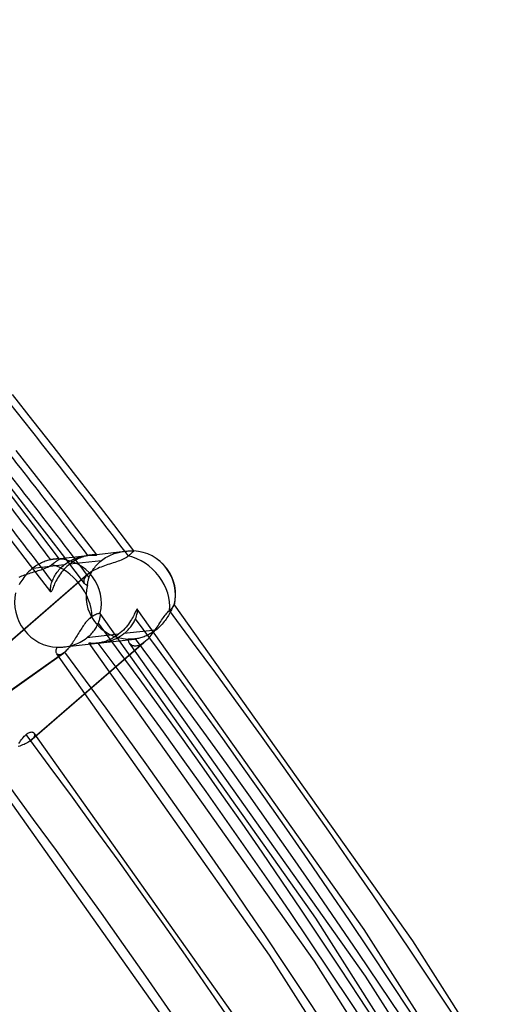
# Model space of a CAD drawing. Header units: millimetres. Extents: x -261 to 249, y -324 to 318.
# Tile 85 of 89: x 167 to 185, y 102 to 140. Entities that reach past the tile are written whole.
import ezdxf

# ---------------------------------------------------------------- set-up
doc = ezdxf.new("R2010")
doc.units = ezdxf.units.MM
doc.layers.add('MAIN-1', color=7, linetype='Continuous')
doc.layers.add('MAIN-2', color=7, linetype='Continuous')

msp = doc.modelspace()

# ---------------------------------------------------------------- linework, layer by layer
at = {"layer": 'MAIN-1'}
for q in [(169.835, 115.995), (169.835, 115.995), (169.835, 115.995), (169.835, 115.995), (169.835, 115.995), (169.836, 115.995)]:
    msp.add_line((169.835, 115.995), q, dxfattribs=at)
for centre, major_axis, start_param, end_param in [((-0.5, -0.433), (159.408, -184.069), 0.713724, 3.511855), ((-8.75, -7.578), (-148.606, 171.596), -2.427868, -0.857072)]:
    msp.add_ellipse(centre, major_axis=major_axis, ratio=0.75, start_param=start_param, end_param=end_param, dxfattribs=at)
at = {"layer": 'MAIN-2'}
for p, q in [((167.221, 124.533), (166.435, 125.526)), ((168.002, 123.537), (167.221, 124.533)), ((167.361, 122.378), (166.583, 123.377)), ((168.781, 122.537), (168.002, 123.537)), ((169.556, 121.535), (168.781, 122.537)), ((166.722, 121.209), (165.941, 122.219)), ((166.995, 121.152), (166.224, 122.142)), ((168.136, 121.376), (167.361, 122.378)), ((168.905, 120.373), (168.136, 121.376)), ((170.326, 120.531), (169.556, 121.535)), ((167.487, 120.209), (166.722, 121.209)), ((167.763, 120.159), (166.995, 121.152)), ((168.248, 119.207), (167.487, 120.209)), ((169.67, 119.366), (168.905, 120.373)), ((171.092, 119.524), (170.326, 120.531)), ((167.134, 118.967), (166.358, 119.981)), ((168.485, 119.217), (167.763, 120.159)), ((169.453, 119.364), (170.751, 119.509)), ((170.342, 119.418), (170.396, 119.435)), ((170.396, 119.435), (170.45, 119.451)), ((170.45, 119.451), (170.503, 119.465)), ((170.503, 119.465), (170.555, 119.477)), ((170.555, 119.477), (170.606, 119.488)), ((170.606, 119.488), (170.656, 119.496)), ((170.656, 119.496), (170.704, 119.503)), ((170.704, 119.503), (170.75, 119.509)), ((170.75, 119.509), (170.795, 119.514)), ((170.795, 119.514), (170.838, 119.517)), ((170.838, 119.517), (170.879, 119.52)), ((170.879, 119.52), (170.917, 119.521)), ((170.917, 119.521), (170.952, 119.522)), ((170.952, 119.522), (170.983, 119.523)), ((170.983, 119.523), (171.011, 119.523)), ((171.008, 119.435), (170.991, 119.42)), ((171.024, 119.45), (171.008, 119.435)), ((171.011, 119.523), (171.036, 119.523)), ((171.037, 119.462), (171.024, 119.45)), ((171.036, 119.523), (171.056, 119.523)), ((171.049, 119.474), (171.037, 119.462)), ((171.06, 119.484), (171.049, 119.474)), ((171.056, 119.523), (171.071, 119.523)), ((171.069, 119.493), (171.06, 119.484)), ((171.076, 119.501), (171.069, 119.493)), ((171.071, 119.523), (171.083, 119.524)), ((171.083, 119.508), (171.076, 119.501)), ((171.083, 119.524), (171.089, 119.524)), ((171.088, 119.514), (171.083, 119.508)), ((171.091, 119.519), (171.088, 119.514)), ((171.089, 119.524), (171.089, 119.524)), ((171.089, 119.524), (171.09, 119.524)), ((171.09, 119.524), (171.09, 119.524)), ((171.09, 119.524), (171.09, 119.524)), ((171.09, 119.524), (171.09, 119.524)), ((171.09, 119.524), (171.09, 119.524)), ((171.09, 119.524), (171.091, 119.524)), ((171.091, 119.524), (171.091, 119.524)), ((171.091, 119.524), (171.091, 119.524)), ((171.091, 119.524), (171.091, 119.524)), ((171.091, 119.524), (171.092, 119.524)), ((171.092, 119.522), (171.091, 119.519)), ((171.092, 119.524), (171.092, 119.524)), ((171.092, 119.524), (171.092, 119.522)), ((167.557, 119.068), (167.509, 119.044)), ((167.605, 119.089), (167.557, 119.068)), ((167.652, 119.108), (167.605, 119.089)), ((167.698, 119.126), (167.652, 119.108)), ((167.743, 119.141), (167.698, 119.126)), ((167.787, 119.155), (167.743, 119.141)), ((167.83, 119.167), (167.787, 119.155)), ((167.872, 119.177), (167.83, 119.167)), ((167.912, 119.186), (167.872, 119.177)), ((167.934, 119.19), (167.912, 119.186)), ((167.954, 119.194), (167.934, 119.19)), ((167.975, 119.197), (167.954, 119.194)), ((167.995, 119.2), (167.975, 119.197)), ((168.014, 119.202), (167.995, 119.2)), ((168.033, 119.205), (168.014, 119.202)), ((168.017, 119.048), (168.047, 119.071)), ((168.033, 119.205), (169.331, 119.35)), ((168.07, 119.208), (168.033, 119.205)), ((168.047, 119.071), (168.076, 119.092)), ((168.104, 119.211), (168.07, 119.208)), ((168.076, 119.092), (168.102, 119.111)), ((168.102, 119.111), (168.126, 119.128)), ((168.135, 119.212), (168.104, 119.211)), ((168.126, 119.128), (168.147, 119.143)), ((168.163, 119.212), (168.135, 119.212)), ((168.147, 119.143), (168.166, 119.157)), ((168.187, 119.212), (168.163, 119.212)), ((168.166, 119.157), (168.184, 119.169)), ((168.184, 119.169), (168.2, 119.18)), ((168.208, 119.212), (168.187, 119.212)), ((168.2, 119.18), (168.214, 119.189)), ((168.225, 119.211), (168.208, 119.212)), ((168.214, 119.189), (168.226, 119.196)), ((168.237, 119.209), (168.225, 119.211)), ((168.226, 119.196), (168.235, 119.201)), ((168.235, 119.201), (168.242, 119.205)), ((168.245, 119.208), (168.237, 119.209)), ((168.242, 119.205), (168.247, 119.206)), ((168.248, 119.207), (168.245, 119.208)), ((168.247, 119.206), (168.248, 119.207)), ((168.247, 119.206), (168.247, 119.206)), ((168.248, 119.207), (168.248, 119.207)), ((168.248, 119.207), (168.248, 119.207)), ((168.248, 119.207), (168.249, 119.207)), ((168.249, 119.207), (168.248, 119.207)), ((169.204, 118.273), (168.485, 119.217)), ((168.501, 119.043), (168.564, 119.085)), ((168.564, 119.085), (168.628, 119.124)), ((168.628, 119.124), (168.693, 119.16)), ((168.645, 119.021), (169.861, 119.158)), ((168.691, 119.057), (168.645, 119.021)), ((168.738, 119.09), (168.691, 119.057)), ((168.693, 119.16), (168.76, 119.193)), ((168.786, 119.122), (168.738, 119.09)), ((168.76, 119.193), (168.826, 119.222)), ((168.834, 119.151), (168.786, 119.122)), ((168.826, 119.222), (168.893, 119.248)), ((168.882, 119.178), (168.834, 119.151)), ((168.93, 119.204), (168.882, 119.178)), ((168.893, 119.248), (168.959, 119.271)), ((168.978, 119.227), (168.93, 119.204)), ((168.959, 119.271), (169.024, 119.291)), ((169.025, 119.248), (168.978, 119.227)), ((169.024, 119.291), (169.089, 119.307)), ((169.072, 119.268), (169.025, 119.248)), ((169.118, 119.285), (169.072, 119.268)), ((169.089, 119.307), (169.152, 119.322)), ((169.164, 119.301), (169.118, 119.285)), ((169.152, 119.322), (169.213, 119.333)), ((169.208, 119.314), (169.164, 119.301)), ((169.251, 119.326), (169.208, 119.314)), ((169.213, 119.333), (169.271, 119.342)), ((169.293, 119.336), (169.251, 119.326)), ((169.271, 119.342), (169.328, 119.35)), ((169.333, 119.345), (169.293, 119.336)), ((169.328, 119.35), (169.382, 119.355)), ((169.354, 119.349), (169.333, 119.345)), ((169.374, 119.353), (169.354, 119.349)), ((169.394, 119.356), (169.374, 119.353)), ((169.382, 119.355), (169.433, 119.359)), ((169.413, 119.359), (169.394, 119.356)), ((169.432, 119.361), (169.413, 119.359)), ((169.45, 119.363), (169.432, 119.361)), ((169.433, 119.359), (169.48, 119.361)), ((169.496, 119.368), (169.45, 119.363)), ((169.48, 119.361), (169.523, 119.363)), ((169.538, 119.37), (169.496, 119.368)), ((169.523, 119.363), (169.561, 119.364)), ((169.575, 119.372), (169.538, 119.37)), ((169.561, 119.364), (169.595, 119.364)), ((169.606, 119.371), (169.575, 119.372)), ((169.595, 119.364), (169.622, 119.364)), ((169.632, 119.371), (169.606, 119.371)), ((169.622, 119.364), (169.644, 119.364)), ((169.652, 119.369), (169.632, 119.371)), ((169.644, 119.364), (169.659, 119.365)), ((169.664, 119.368), (169.652, 119.369)), ((169.659, 119.365), (169.668, 119.365)), ((169.67, 119.366), (169.664, 119.368)), ((169.668, 119.365), (169.67, 119.366)), ((169.716, 119.029), (169.762, 119.074)), ((169.762, 119.074), (169.81, 119.117)), ((169.81, 119.117), (169.861, 119.158)), ((169.861, 119.158), (169.911, 119.195)), ((169.911, 119.195), (169.962, 119.23)), ((169.962, 119.23), (170.014, 119.264)), ((170.014, 119.264), (170.068, 119.295)), ((170.068, 119.295), (170.122, 119.324)), ((170.122, 119.324), (170.177, 119.351)), ((170.177, 119.351), (170.232, 119.375)), ((170.232, 119.375), (170.287, 119.398)), ((170.299, 119.061), (170.234, 119.039)), ((170.287, 119.398), (170.342, 119.418)), ((170.364, 119.082), (170.299, 119.061)), ((170.427, 119.103), (170.364, 119.082)), ((170.489, 119.125), (170.427, 119.103)), ((170.549, 119.147), (170.489, 119.125)), ((170.607, 119.17), (170.549, 119.147)), ((170.663, 119.193), (170.607, 119.17)), ((170.715, 119.218), (170.663, 119.193)), ((170.764, 119.244), (170.715, 119.218)), ((170.809, 119.271), (170.764, 119.244)), ((170.85, 119.299), (170.809, 119.271)), ((170.887, 119.328), (170.85, 119.299)), ((170.91, 119.348), (170.887, 119.328)), ((170.932, 119.367), (170.91, 119.348)), ((170.953, 119.385), (170.932, 119.367)), ((170.973, 119.403), (170.953, 119.385)), ((170.991, 119.42), (170.973, 119.403)), ((169.399, 118.68), (165.029, 114.895)), ((167.06, 118.716), (167.009, 118.664)), ((167.113, 118.767), (167.06, 118.716)), ((167.08, 118.66), (167.138, 118.678)), ((167.168, 118.816), (167.113, 118.767)), ((167.907, 117.95), (167.134, 118.967)), ((167.138, 118.678), (167.197, 118.696)), ((167.225, 118.862), (167.168, 118.816)), ((167.197, 118.696), (167.255, 118.714)), ((167.225, 118.862), (168.441, 118.999)), ((167.271, 118.898), (167.225, 118.862)), ((167.255, 118.714), (167.313, 118.731)), ((167.318, 118.931), (167.271, 118.898)), ((167.313, 118.731), (167.37, 118.749)), ((167.366, 118.962), (167.318, 118.931)), ((167.414, 118.992), (167.366, 118.962)), ((167.37, 118.749), (167.427, 118.766)), ((167.462, 119.019), (167.414, 118.992)), ((167.427, 118.766), (167.483, 118.784)), ((167.509, 119.044), (167.462, 119.019)), ((167.483, 118.784), (167.538, 118.802)), ((167.538, 118.802), (167.591, 118.82)), ((167.591, 118.82), (167.644, 118.84)), ((167.644, 118.84), (167.695, 118.86)), ((167.695, 118.86), (167.745, 118.881)), ((167.745, 118.881), (167.792, 118.903)), ((167.792, 118.903), (167.837, 118.926)), ((167.837, 118.926), (167.879, 118.95)), ((167.879, 118.95), (167.918, 118.974)), ((167.918, 118.974), (167.953, 119)), ((167.953, 119), (167.986, 119.024)), ((167.986, 119.024), (168.017, 119.048)), ((168.121, 118.658), (168.153, 118.703)), ((168.153, 118.703), (168.187, 118.748)), ((168.187, 118.748), (168.224, 118.793)), ((168.224, 118.793), (168.263, 118.836)), ((168.263, 118.836), (168.305, 118.879)), ((168.325, 118.701), (168.281, 118.644)), ((168.305, 118.879), (168.348, 118.92)), ((168.372, 118.759), (168.325, 118.701)), ((168.348, 118.92), (168.394, 118.96)), ((168.421, 118.815), (168.372, 118.759)), ((168.394, 118.96), (168.441, 118.999)), ((168.474, 118.87), (168.421, 118.815)), ((168.441, 118.999), (168.501, 119.043)), ((168.529, 118.923), (168.474, 118.87)), ((168.586, 118.973), (168.529, 118.923)), ((168.645, 119.021), (168.586, 118.973)), ((169.399, 118.68), (169.387, 118.671)), ((169.444, 118.711), (169.399, 118.68)), ((169.441, 118.646), (169.466, 118.694)), ((169.493, 118.741), (169.444, 118.711)), ((169.466, 118.694), (169.494, 118.743)), ((169.545, 118.77), (169.493, 118.741)), ((169.494, 118.743), (169.524, 118.792)), ((169.524, 118.792), (169.557, 118.841)), ((169.599, 118.798), (169.545, 118.77)), ((169.557, 118.841), (169.593, 118.889)), ((169.593, 118.889), (169.631, 118.937)), ((169.657, 118.826), (169.599, 118.798)), ((169.631, 118.937), (169.672, 118.983)), ((169.716, 118.853), (169.657, 118.826)), ((169.672, 118.983), (169.716, 119.029)), ((169.777, 118.879), (169.716, 118.853)), ((169.84, 118.904), (169.777, 118.879)), ((169.905, 118.928), (169.84, 118.904)), ((169.97, 118.951), (169.905, 118.928)), ((170.036, 118.974), (169.97, 118.951)), ((170.102, 118.996), (170.036, 118.974)), ((170.168, 119.018), (170.102, 118.996)), ((170.234, 119.039), (170.168, 119.018)), ((169.33, 118.626), (164.955, 114.837)), ((166.694, 118.516), (166.745, 118.539)), ((166.76, 118.332), (166.728, 118.278)), ((166.745, 118.539), (166.797, 118.56)), ((166.794, 118.388), (166.76, 118.332)), ((166.832, 118.443), (166.794, 118.388)), ((166.797, 118.56), (166.851, 118.581)), ((166.872, 118.499), (166.832, 118.443)), ((166.851, 118.581), (166.907, 118.602)), ((166.915, 118.555), (166.872, 118.499)), ((166.907, 118.602), (166.964, 118.622)), ((166.96, 118.61), (166.915, 118.555)), ((167.009, 118.664), (166.96, 118.61)), ((166.964, 118.622), (167.021, 118.641)), ((167.021, 118.641), (167.08, 118.66)), ((167.943, 118.292), (167.961, 118.345)), ((167.961, 118.345), (167.977, 118.388)), ((167.977, 118.388), (167.995, 118.431)), ((167.995, 118.431), (168.016, 118.476)), ((168.016, 118.476), (168.039, 118.521)), ((168.039, 118.521), (168.064, 118.567)), ((168.08, 118.308), (168.057, 118.258)), ((168.064, 118.567), (168.091, 118.612)), ((168.107, 118.361), (168.08, 118.308)), ((168.091, 118.612), (168.121, 118.658)), ((168.136, 118.415), (168.107, 118.361)), ((168.167, 118.471), (168.136, 118.415)), ((168.202, 118.528), (168.167, 118.471)), ((168.24, 118.586), (168.202, 118.528)), ((168.281, 118.644), (168.24, 118.586)), ((169.18, 118.411), (169.175, 118.379)), ((169.175, 118.379), (169.175, 118.349)), ((169.175, 118.349), (169.18, 118.321)), ((169.19, 118.445), (169.18, 118.411)), ((169.18, 118.321), (169.19, 118.296)), ((169.207, 118.48), (169.19, 118.445)), ((169.228, 118.515), (169.207, 118.48)), ((169.256, 118.552), (169.228, 118.515)), ((169.29, 118.589), (169.256, 118.552)), ((169.33, 118.626), (169.29, 118.589)), ((169.325, 118.286), (169.33, 118.313)), ((169.34, 118.635), (169.33, 118.626)), ((169.33, 118.313), (169.335, 118.342)), ((169.335, 118.342), (169.342, 118.372)), ((169.352, 118.644), (169.34, 118.635)), ((169.342, 118.372), (169.35, 118.404)), ((169.35, 118.404), (169.359, 118.437)), ((169.363, 118.653), (169.352, 118.644)), ((169.359, 118.437), (169.37, 118.47)), ((169.375, 118.662), (169.363, 118.653)), ((169.37, 118.47), (169.381, 118.505)), ((169.387, 118.671), (169.375, 118.662)), ((169.381, 118.505), (169.399, 118.551)), ((169.399, 118.551), (169.419, 118.598)), ((169.419, 118.598), (169.441, 118.646)), ((166.728, 118.278), (166.699, 118.225)), ((167.897, 118.031), (167.898, 118.065)), ((167.897, 118.002), (167.897, 118.031)), ((167.899, 117.979), (167.897, 118.002)), ((167.898, 118.065), (167.902, 118.104)), ((167.902, 117.961), (167.899, 117.979)), ((167.902, 118.104), (167.909, 118.146)), ((167.907, 117.95), (167.902, 117.961)), ((167.913, 117.946), (167.907, 117.95)), ((167.909, 118.146), (167.917, 118.192)), ((167.92, 117.949), (167.913, 117.946)), ((167.917, 118.192), (167.929, 118.241)), ((167.927, 117.958), (167.92, 117.949)), ((167.936, 117.973), (167.927, 117.958)), ((167.929, 118.241), (167.943, 118.292)), ((167.946, 117.993), (167.936, 117.973)), ((167.958, 118.019), (167.946, 117.993)), ((167.97, 118.05), (167.958, 118.019)), ((167.984, 118.085), (167.97, 118.05)), ((167.999, 118.124), (167.984, 118.085)), ((168.017, 118.165), (167.999, 118.124)), ((168.036, 118.21), (168.017, 118.165)), ((168.057, 118.258), (168.036, 118.21)), ((169.19, 118.296), (169.204, 118.273)), ((169.204, 118.273), (169.218, 118.257)), ((169.218, 118.257), (169.234, 118.244)), ((169.234, 118.244), (169.252, 118.232)), ((169.252, 118.232), (169.272, 118.223)), ((169.272, 118.223), (169.294, 118.217)), ((169.294, 118.217), (169.318, 118.213)), ((169.318, 118.213), (169.319, 118.236)), ((169.319, 118.236), (169.322, 118.26)), ((169.322, 118.26), (169.325, 118.286)), ((171.152, 117.174), (171.133, 117.135)), ((171.168, 117.209), (171.152, 117.174)), ((171.183, 117.238), (171.168, 117.209)), ((171.196, 117.261), (171.183, 117.238)), ((171.207, 117.278), (171.196, 117.261)), ((171.216, 117.289), (171.207, 117.278)), ((171.224, 117.292), (171.216, 117.289)), ((171.222, 117.122), (171.23, 117.164)), ((171.23, 117.288), (171.224, 117.292)), ((179.933, 104.987), (171.229, 117.288)), ((171.234, 117.276), (171.23, 117.288)), ((171.23, 117.164), (171.234, 117.2)), ((171.236, 117.257), (171.234, 117.276)), ((171.234, 117.2), (171.237, 117.232)), ((171.237, 117.232), (171.236, 117.257)), ((172.362, 117.136), (172.395, 117.173)), ((172.395, 117.173), (172.427, 117.207)), ((172.427, 117.207), (172.46, 117.236)), ((172.46, 117.236), (172.5, 117.272)), ((172.498, 117.182), (172.476, 117.139)), ((172.519, 117.223), (172.498, 117.182)), ((172.5, 117.272), (172.537, 117.306)), ((172.538, 117.261), (172.519, 117.223)), ((172.537, 117.306), (172.57, 117.337)), ((172.555, 117.297), (172.538, 117.261)), ((172.57, 117.33), (172.555, 117.297)), ((172.57, 117.337), (172.597, 117.365)), ((172.584, 117.36), (172.57, 117.33)), ((172.597, 117.387), (172.584, 117.36)), ((172.608, 117.41), (172.597, 117.387)), ((172.597, 117.365), (172.618, 117.389)), ((172.619, 117.428), (172.608, 117.41)), ((172.618, 117.389), (172.634, 117.409)), ((172.628, 117.441), (172.619, 117.428)), ((172.636, 117.45), (172.628, 117.441)), ((172.634, 117.409), (172.645, 117.426)), ((172.642, 117.454), (172.636, 117.45)), ((172.648, 117.453), (172.642, 117.454)), ((172.645, 117.426), (172.651, 117.439)), ((172.649, 117.452), (172.648, 117.453)), ((172.648, 117.453), (172.648, 117.453)), ((172.65, 117.451), (172.649, 117.452)), ((172.649, 117.452), (172.649, 117.452)), ((172.649, 117.452), (172.649, 117.452)), ((172.651, 117.45), (172.65, 117.451)), ((172.65, 117.451), (172.65, 117.451)), ((181.793, 104.552), (172.65, 117.451)), ((172.651, 117.448), (172.651, 117.45)), ((172.652, 117.446), (172.651, 117.448)), ((172.651, 117.439), (172.652, 117.442)), ((172.652, 117.444), (172.652, 117.446)), ((172.652, 117.442), (172.652, 117.444)), ((169.277, 116.807), (169.246, 116.769)), ((169.308, 116.842), (169.277, 116.807)), ((169.34, 116.875), (169.308, 116.842)), ((169.372, 116.906), (169.34, 116.875)), ((169.404, 116.934), (169.372, 116.906)), ((169.437, 116.96), (169.404, 116.934)), ((169.469, 116.982), (169.437, 116.96)), ((169.501, 117.002), (169.469, 116.982)), ((169.548, 117.027), (169.501, 117.002)), ((169.591, 117.051), (169.548, 117.027)), ((169.631, 117.071), (169.591, 117.051)), ((169.667, 117.088), (169.631, 117.071)), ((169.697, 117.102), (169.667, 117.088)), ((169.725, 117.113), (169.697, 117.102)), ((169.75, 117.122), (169.725, 117.113)), ((169.735, 116.753), (169.751, 116.794)), ((169.771, 117.128), (169.75, 117.122)), ((169.751, 116.794), (169.765, 116.833)), ((169.765, 116.833), (169.778, 116.871)), ((169.788, 117.131), (169.771, 117.128)), ((169.778, 116.871), (169.788, 116.907)), ((169.799, 117.13), (169.788, 117.131)), ((169.788, 116.907), (169.797, 116.941)), ((169.797, 116.941), (169.803, 116.973)), ((169.807, 117.127), (169.799, 117.13)), ((169.803, 116.973), (169.809, 117.002)), ((169.807, 117.126), (169.807, 117.127)), ((169.807, 117.127), (169.807, 117.127)), ((169.807, 117.127), (169.807, 117.127)), ((169.808, 117.126), (169.807, 117.126)), ((169.808, 117.125), (169.808, 117.126)), ((169.808, 117.126), (169.808, 117.126)), ((169.812, 117.118), (169.808, 117.125)), ((178.07, 105.424), (169.808, 117.125)), ((169.809, 117.002), (169.812, 117.029)), ((169.814, 117.107), (169.812, 117.118)), ((169.812, 117.029), (169.815, 117.053)), ((169.816, 117.092), (169.814, 117.107)), ((169.815, 117.053), (169.816, 117.074)), ((169.816, 117.074), (169.816, 117.092)), ((170.97, 116.832), (170.932, 116.774)), ((171.004, 116.888), (170.97, 116.832)), ((171.036, 116.943), (171.004, 116.888)), ((171.064, 116.995), (171.036, 116.943)), ((171.09, 117.045), (171.064, 116.995)), ((171.08, 116.762), (171.102, 116.802)), ((171.113, 117.092), (171.09, 117.045)), ((171.102, 116.802), (171.122, 116.84)), ((171.133, 117.135), (171.113, 117.092)), ((171.122, 116.84), (171.14, 116.878)), ((171.14, 116.878), (171.157, 116.915)), ((171.157, 116.915), (171.179, 116.972)), ((171.179, 116.972), (171.197, 117.025)), ((171.197, 117.025), (171.211, 117.076)), ((171.211, 117.076), (171.222, 117.122)), ((172.094, 116.755), (172.129, 116.808)), ((172.129, 116.808), (172.162, 116.86)), ((172.162, 116.86), (172.196, 116.911)), ((172.196, 116.911), (172.229, 116.96)), ((172.259, 116.807), (172.219, 116.758)), ((172.229, 116.96), (172.263, 117.008)), ((172.297, 116.856), (172.259, 116.807)), ((172.263, 117.008), (172.296, 117.053)), ((172.296, 117.053), (172.329, 117.096)), ((172.332, 116.905), (172.297, 116.856)), ((172.329, 117.096), (172.362, 117.136)), ((172.366, 116.954), (172.332, 116.905)), ((172.396, 117.002), (172.366, 116.954)), ((172.425, 117.049), (172.396, 117.002)), ((172.451, 117.095), (172.425, 117.049)), ((172.476, 117.139), (172.451, 117.095)), ((169.011, 116.423), (168.982, 116.375)), ((169.04, 116.47), (169.011, 116.423)), ((169.069, 116.516), (169.04, 116.47)), ((169.098, 116.561), (169.069, 116.516)), ((169.127, 116.605), (169.098, 116.561)), ((169.156, 116.648), (169.127, 116.605)), ((169.186, 116.69), (169.156, 116.648)), ((169.216, 116.73), (169.186, 116.69)), ((169.246, 116.769), (169.216, 116.73)), ((169.521, 116.405), (169.553, 116.444)), ((169.553, 116.444), (169.582, 116.483)), ((169.582, 116.483), (169.61, 116.523)), ((169.61, 116.523), (169.635, 116.562)), ((169.635, 116.562), (169.659, 116.601)), ((169.659, 116.601), (169.68, 116.64)), ((169.68, 116.64), (169.7, 116.678)), ((169.7, 116.678), (169.719, 116.716)), ((169.719, 116.716), (169.735, 116.753)), ((170.636, 116.428), (170.575, 116.374)), ((170.693, 116.483), (170.636, 116.428)), ((170.748, 116.541), (170.693, 116.483)), ((171.933, 116.482), (170.716, 116.346)), ((170.799, 116.599), (170.748, 116.541)), ((170.758, 116.38), (170.798, 116.415)), ((170.798, 116.415), (170.837, 116.452)), ((170.847, 116.657), (170.799, 116.599)), ((170.837, 116.452), (170.874, 116.489)), ((170.891, 116.716), (170.847, 116.657)), ((170.874, 116.489), (170.909, 116.527)), ((170.932, 116.774), (170.891, 116.716)), ((170.909, 116.527), (170.942, 116.565)), ((170.942, 116.565), (170.974, 116.605)), ((170.974, 116.605), (171.003, 116.644)), ((171.003, 116.644), (171.031, 116.684)), ((171.031, 116.684), (171.057, 116.723)), ((171.057, 116.723), (171.08, 116.762)), ((171.846, 116.419), (171.802, 116.39)), ((171.841, 116.384), (171.879, 116.435)), ((171.89, 116.45), (171.846, 116.419)), ((171.879, 116.435), (171.916, 116.488)), ((171.933, 116.482), (171.89, 116.45)), ((171.916, 116.488), (171.953, 116.541)), ((171.985, 116.524), (171.933, 116.482)), ((171.953, 116.541), (171.989, 116.594)), ((172.036, 116.569), (171.985, 116.524)), ((171.989, 116.594), (172.025, 116.648)), ((172.025, 116.648), (172.06, 116.702)), ((172.085, 116.614), (172.036, 116.569)), ((172.06, 116.702), (172.094, 116.755)), ((172.132, 116.662), (172.085, 116.614)), ((172.177, 116.71), (172.132, 116.662)), ((172.219, 116.758), (172.177, 116.71)), ((171.557, 116.07), (167.167, 112.268)), ((168.774, 116.043), (168.744, 115.998)), ((168.804, 116.089), (168.774, 116.043)), ((168.834, 116.136), (168.804, 116.089)), ((168.864, 116.183), (168.834, 116.136)), ((168.893, 116.231), (168.864, 116.183)), ((168.923, 116.279), (168.893, 116.231)), ((168.952, 116.327), (168.923, 116.279)), ((168.982, 116.375), (168.952, 116.327)), ((169.032, 116.018), (169.101, 116.055)), ((169.101, 116.055), (169.168, 116.096)), ((169.168, 116.096), (169.233, 116.14)), ((169.233, 116.14), (169.296, 116.187)), ((170.513, 116.323), (169.296, 116.187)), ((169.296, 116.187), (169.337, 116.221)), ((169.337, 116.221), (169.378, 116.256)), ((169.378, 116.256), (169.416, 116.292)), ((169.416, 116.292), (169.453, 116.329)), ((169.453, 116.329), (169.488, 116.367)), ((169.488, 116.367), (169.521, 116.405)), ((169.835, 115.995), (171.116, 116.139)), ((169.963, 116.035), (169.922, 116.024)), ((170.005, 116.048), (169.963, 116.035)), ((169.975, 116.016), (170.048, 116.031)), ((170.046, 116.063), (170.005, 116.048)), ((170.089, 116.079), (170.046, 116.063)), ((170.048, 116.031), (170.123, 116.05)), ((170.132, 116.097), (170.089, 116.079)), ((170.123, 116.05), (170.199, 116.073)), ((170.175, 116.116), (170.132, 116.097)), ((170.217, 116.137), (170.175, 116.116)), ((170.199, 116.073), (170.276, 116.1)), ((170.26, 116.159), (170.217, 116.137)), ((170.303, 116.183), (170.26, 116.159)), ((170.276, 116.1), (170.352, 116.131)), ((170.346, 116.208), (170.303, 116.183)), ((170.389, 116.235), (170.346, 116.208)), ((170.352, 116.131), (170.429, 116.166)), ((170.431, 116.263), (170.389, 116.235)), ((170.429, 116.166), (170.504, 116.205)), ((170.472, 116.292), (170.431, 116.263)), ((170.513, 116.323), (170.472, 116.292)), ((170.504, 116.205), (170.577, 116.248)), ((170.575, 116.374), (170.513, 116.323)), ((170.577, 116.248), (170.648, 116.295)), ((170.648, 116.295), (170.716, 116.346)), ((170.716, 116.346), (170.758, 116.38)), ((170.872, 116.134), (170.874, 116.107)), ((170.892, 116.133), (170.872, 116.134)), ((170.874, 116.107), (170.879, 116.081)), ((170.879, 116.081), (170.886, 116.055)), ((170.886, 116.055), (170.896, 116.031)), ((170.914, 116.132), (170.892, 116.133)), ((170.896, 116.031), (170.909, 116.008)), ((170.938, 116.131), (170.914, 116.132)), ((170.964, 116.13), (170.938, 116.131)), ((170.991, 116.131), (170.964, 116.13)), ((171.02, 116.132), (170.991, 116.131)), ((171.051, 116.133), (171.02, 116.132)), ((171.083, 116.136), (171.051, 116.133)), ((171.116, 116.139), (171.083, 116.136)), ((171.122, 116.14), (171.116, 116.139)), ((171.129, 116.14), (171.122, 116.14)), ((171.136, 116.141), (171.129, 116.14)), ((171.142, 116.142), (171.136, 116.141)), ((171.149, 116.143), (171.142, 116.142)), ((171.156, 116.144), (171.149, 116.143)), ((171.193, 116.15), (171.156, 116.144)), ((171.232, 116.157), (171.193, 116.15)), ((171.273, 116.165), (171.232, 116.157)), ((171.314, 116.175), (171.273, 116.165)), ((171.356, 116.186), (171.314, 116.175)), ((171.399, 116.199), (171.356, 116.186)), ((171.442, 116.214), (171.399, 116.199)), ((171.487, 116.23), (171.442, 116.214)), ((171.532, 116.247), (171.487, 116.23)), ((171.504, 116.026), (171.517, 116.037)), ((171.517, 116.037), (171.531, 116.048)), ((171.531, 116.048), (171.544, 116.059)), ((171.576, 116.267), (171.532, 116.247)), ((171.544, 116.059), (171.558, 116.071)), ((171.558, 116.071), (171.599, 116.108)), ((171.622, 116.288), (171.576, 116.267)), ((171.599, 116.108), (171.641, 116.149)), ((171.667, 116.311), (171.622, 116.288)), ((171.641, 116.149), (171.682, 116.192)), ((171.712, 116.335), (171.667, 116.311)), ((171.682, 116.192), (171.722, 116.237)), ((171.757, 116.362), (171.712, 116.335)), ((171.722, 116.237), (171.762, 116.284)), ((171.802, 116.39), (171.757, 116.362)), ((171.762, 116.284), (171.802, 116.333)), ((171.802, 116.333), (171.841, 116.384)), ((167.103, 112.219), (171.477, 116.006)), ((168.115, 115.673), (168.117, 115.701)), ((168.116, 115.647), (168.115, 115.673)), ((168.117, 115.701), (168.122, 115.73)), ((168.122, 115.73), (168.13, 115.76)), ((168.13, 115.76), (168.143, 115.792)), ((168.143, 115.792), (168.159, 115.824)), ((168.159, 115.824), (168.196, 115.824)), ((168.196, 115.824), (168.236, 115.824)), ((168.236, 115.824), (168.277, 115.826)), ((168.277, 115.826), (168.321, 115.828)), ((168.321, 115.828), (168.367, 115.831)), ((168.367, 115.831), (168.415, 115.836)), ((168.415, 115.836), (169.696, 115.98)), ((168.415, 115.836), (168.478, 115.844)), ((168.475, 115.665), (168.446, 115.639)), ((168.504, 115.694), (168.475, 115.665)), ((168.478, 115.844), (168.543, 115.855)), ((168.533, 115.725), (168.504, 115.694)), ((168.563, 115.758), (168.533, 115.725)), ((168.543, 115.855), (168.611, 115.868)), ((168.593, 115.793), (168.563, 115.758)), ((168.623, 115.831), (168.593, 115.793)), ((168.611, 115.868), (168.68, 115.885)), ((168.653, 115.87), (168.623, 115.831)), ((168.683, 115.912), (168.653, 115.87)), ((168.68, 115.885), (168.75, 115.905)), ((168.714, 115.954), (168.683, 115.912)), ((168.744, 115.998), (168.714, 115.954)), ((168.75, 115.905), (168.82, 115.928)), ((168.82, 115.928), (168.891, 115.954)), ((168.891, 115.954), (168.962, 115.984)), ((168.962, 115.984), (169.032, 116.018)), ((169.381, 115.987), (169.382, 115.988)), ((169.386, 115.985), (169.381, 115.987)), ((178.026, 103.772), (169.381, 115.987)), ((169.382, 115.988), (169.39, 115.989)), ((169.399, 115.982), (169.386, 115.985)), ((169.39, 115.989), (169.405, 115.989)), ((169.418, 115.979), (169.399, 115.982)), ((169.405, 115.989), (169.426, 115.988)), ((169.443, 115.976), (169.418, 115.979)), ((169.426, 115.988), (169.453, 115.987)), ((169.473, 115.974), (169.443, 115.976)), ((169.453, 115.987), (169.486, 115.985)), ((169.508, 115.972), (169.473, 115.974)), ((169.486, 115.985), (169.523, 115.984)), ((169.549, 115.971), (169.508, 115.972)), ((169.523, 115.984), (169.566, 115.983)), ((169.594, 115.972), (169.549, 115.971)), ((169.566, 115.983), (169.612, 115.983)), ((169.643, 115.975), (169.594, 115.972)), ((169.612, 115.983), (169.663, 115.983)), ((169.696, 115.98), (169.643, 115.975)), ((169.663, 115.983), (169.717, 115.986)), ((169.702, 115.98), (169.696, 115.98)), ((169.708, 115.981), (169.702, 115.98)), ((169.714, 115.982), (169.708, 115.981)), ((169.72, 115.983), (169.714, 115.982)), ((169.717, 115.986), (169.774, 115.989)), ((169.726, 115.983), (169.72, 115.983)), ((169.732, 115.984), (169.726, 115.983)), ((169.768, 115.99), (169.732, 115.984)), ((169.805, 115.996), (169.768, 115.99)), ((169.774, 115.989), (169.835, 115.995)), ((169.844, 116.004), (169.805, 115.996)), ((169.836, 115.995), (169.904, 116.004)), ((169.883, 116.013), (169.844, 116.004)), ((169.922, 116.024), (169.883, 116.013)), ((169.904, 116.004), (169.975, 116.016)), ((170.909, 116.008), (170.923, 115.986)), ((170.923, 115.986), (170.942, 115.963)), ((179.979, 103.2), (170.923, 115.986)), ((170.942, 115.963), (170.964, 115.943)), ((170.964, 115.943), (170.988, 115.925)), ((170.988, 115.925), (171.015, 115.909)), ((171.015, 115.909), (171.044, 115.897)), ((171.044, 115.897), (171.076, 115.888)), ((171.076, 115.888), (171.109, 115.882)), ((171.109, 115.882), (171.145, 115.88)), ((171.145, 115.88), (171.182, 115.881)), ((171.182, 115.881), (171.221, 115.887)), ((171.221, 115.887), (171.261, 115.896)), ((171.261, 115.896), (171.303, 115.91)), ((171.303, 115.91), (171.346, 115.928)), ((171.346, 115.928), (171.389, 115.95)), ((171.389, 115.95), (171.433, 115.976)), ((171.433, 115.976), (171.477, 116.006)), ((171.477, 116.006), (171.49, 116.016)), ((171.49, 116.016), (171.504, 116.026)), ((158.972, 108.896), (168.394, 115.598)), ((168.446, 115.639), (159.03, 108.942)), ((168.121, 115.623), (168.116, 115.647)), ((168.129, 115.601), (168.121, 115.623)), ((168.14, 115.582), (168.129, 115.601)), ((168.154, 115.564), (168.14, 115.582)), ((176.302, 104.003), (168.143, 115.577)), ((168.171, 115.551), (168.154, 115.564)), ((168.19, 115.541), (168.171, 115.551)), ((168.213, 115.535), (168.19, 115.541)), ((168.238, 115.534), (168.213, 115.535)), ((168.265, 115.537), (168.238, 115.534)), ((168.294, 115.545), (168.265, 115.537)), ((168.326, 115.557), (168.294, 115.545)), ((168.359, 115.575), (168.326, 115.557)), ((168.393, 115.598), (168.359, 115.575)), ((168.402, 115.604), (168.393, 115.598)), ((168.411, 115.61), (168.402, 115.604)), ((168.419, 115.617), (168.411, 115.61)), ((168.428, 115.624), (168.419, 115.617)), ((168.437, 115.632), (168.428, 115.624)), ((168.446, 115.639), (168.437, 115.632)), ((166.754, 112.232), (166.789, 112.28)), ((166.789, 112.28), (166.823, 112.326)), ((166.823, 112.326), (166.858, 112.368)), ((166.858, 112.368), (166.892, 112.407)), ((166.892, 112.407), (166.926, 112.442)), ((166.926, 112.442), (166.96, 112.473)), ((166.96, 112.473), (166.994, 112.501)), ((166.994, 112.501), (167.028, 112.524)), ((167.028, 112.524), (167.061, 112.543)), ((167.061, 112.543), (167.093, 112.557)), ((167.093, 112.557), (167.123, 112.566)), ((167.123, 112.566), (167.151, 112.571)), ((167.147, 112.252), (167.137, 112.243)), ((167.157, 112.26), (167.147, 112.252)), ((167.151, 112.571), (167.177, 112.572)), ((167.167, 112.268), (167.157, 112.26)), ((167.197, 112.296), (167.167, 112.268)), ((167.177, 112.572), (167.201, 112.569)), ((167.222, 112.323), (167.197, 112.296)), ((167.201, 112.569), (167.222, 112.563)), ((167.222, 112.563), (167.241, 112.554)), ((167.244, 112.35), (167.222, 112.323)), ((167.241, 112.554), (167.257, 112.541)), ((167.261, 112.377), (167.244, 112.35)), ((167.257, 112.541), (167.27, 112.527)), ((167.274, 112.402), (167.261, 112.377)), ((176.369, 99.676), (167.269, 112.528)), ((167.27, 112.527), (167.279, 112.51)), ((167.282, 112.427), (167.274, 112.402)), ((167.279, 112.51), (167.285, 112.492)), ((167.287, 112.45), (167.282, 112.427)), ((167.285, 112.492), (167.288, 112.472)), ((167.288, 112.472), (167.287, 112.45)), ((166.721, 112.031), (166.663, 112.011)), ((166.684, 112.13), (166.719, 112.182)), ((166.719, 112.182), (166.754, 112.232)), ((166.777, 112.052), (166.721, 112.031)), ((166.831, 112.074), (166.777, 112.052)), ((166.883, 112.097), (166.831, 112.074)), ((166.933, 112.12), (166.883, 112.097)), ((166.98, 112.144), (166.933, 112.12)), ((167.024, 112.168), (166.98, 112.144)), ((167.065, 112.193), (167.024, 112.168)), ((167.103, 112.219), (167.065, 112.193)), ((167.115, 112.227), (167.103, 112.219)), ((167.126, 112.235), (167.115, 112.227)), ((167.137, 112.243), (167.126, 112.235)), ((174.471, 98.449), (165.423, 111.223)), ((185.705, 93.425), (178.07, 105.424)), ((187.978, 92.369), (179.933, 104.987)), ((190.245, 91.32), (181.793, 104.552)), ((183.843, 92.137), (176.302, 104.003)), ((186.017, 91.243), (178.026, 103.772)), ((188.35, 90.086), (179.979, 103.2))]:
    msp.add_line(p, q, dxfattribs=at)
msp.add_arc((171.002, 117.832), 1.695, 346.6167, 87.0151, dxfattribs=at)
for centre, major_axis, ratio, start_param, end_param in [((0, 0), (-158.754, 183.313), 0.75, -2.427868, 0.713724), ((-8.25, -7.145), (-147.952, 170.84), 0.75, -2.427868, -0.857072), ((15.652, 13.555), (-163.487, 188.778), 0.75, -1.657673, -1.627268), ((26.652, 23.082), (-148.691, 171.694), 0.75, -1.658207, -1.626733), ((21.152, 18.319), (-156.089, 180.236), 0.75, -1.657464, -1.627477), ((21.152, 18.319), (154.61, -178.528), 0.75, 1.483902, 1.514344), ((15.652, 13.555), (162.007, -187.07), 0.75, 1.484599, 1.513647), ((171.002, 117.832), (-0.189, 1.684), 0.995888, -1.907306, -0.163499), ((168.163, 117.514), (-0.189, 1.684), 0.995888, -1.911964, -0.161911), ((171.002, 117.832), (1.11, -1.281), 0.75, 0.594535, 2.362806), ((168.163, 117.514), (0.982, -1.381), 0.65974, 1.633869, 2.475303), ((168.163, 117.514), (0.982, -1.381), 0.65974, 0.79001, 1.633869), ((171.002, 117.832), (-1.602, -0.701), 0.966266, -0.651909, 1.09595), ((168.163, 117.514), (0.606, -1.587), 0.959723, -2.161288, -0.380819), ((15.652, 13.555), (-163.487, 188.778), 0.75, -2.427868, -1.668171), ((21.152, 18.319), (-156.089, 180.236), 0.75, -2.427868, -1.670228), ((26.652, 23.082), (-148.691, 171.694), 0.75, -2.427868, -1.671616), ((15.652, 13.555), (162.007, -187.07), 0.75, 0.713724, 1.472643), ((21.152, 18.319), (154.61, -178.528), 0.75, 0.713724, 1.471382), ((26.652, 23.082), (147.212, -169.986), 0.75, 0.713724, 1.468967), ((10.152, 8.792), (-163.487, 188.778), 0.75, -2.427868, -1.668171), ((10.152, 8.792), (162.007, -187.07), 0.75, 0.713724, 1.473773), ((26.652, 23.082), (-137.151, 158.369), 0.75, -2.427868, -1.674838), ((26.652, 23.082), (135.672, -156.66), 0.75, 0.713724, 1.466401), ((4.652, 4.029), (-163.487, 188.778), 0.75, -2.427868, -1.668171), ((4.652, 4.029), (162.007, -187.07), 0.75, 0.713724, 1.473773)]:
    msp.add_ellipse(centre, major_axis=major_axis, ratio=ratio, start_param=start_param, end_param=end_param, dxfattribs=at)

doc.saveas('drawing.dxf')
